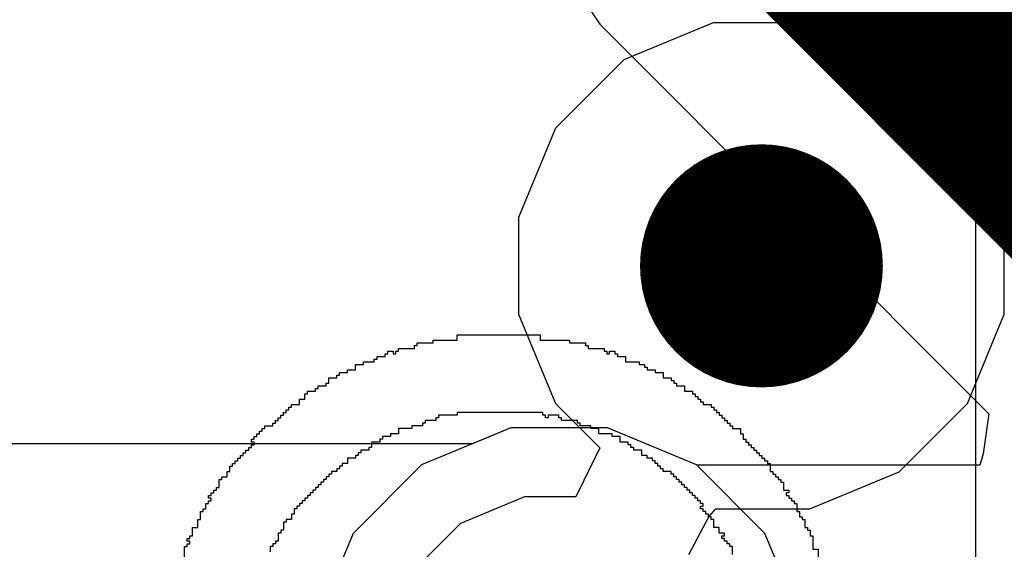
# Model space of a CAD drawing. Header units: millimetres. Extents: x -0.08 to 3.17, y -0.08 to 4.88.
# Tile 227 of 256: x 2.3 to 2.4, y 2.62 to 2.67. Entities that reach past the tile are written whole.
import ezdxf

# ---------------------------------------------------------------- set-up
doc = ezdxf.new("R2010")
doc.units = ezdxf.units.MM
doc.header["$MEASUREMENT"] = 0
for name, color, linetype in [('BottomLayer', 5, 'Continuous'), ('MidLayer1', 16, 'Continuous'), ('MidLayer2', 76, 'Continuous'), ('MultiLayer', 9, 'Continuous'), ('TopLayer', 1, 'Continuous'), ('TopOverlay', 2, 'Continuous'), ('ViaHoleLayer', 16, 'Continuous')]:
    doc.layers.add(name, color=color, linetype=linetype)

msp = doc.modelspace()

# ---------------------------------------------------------------- linework, layer by layer
at = {"layer": 'BottomLayer'}
for p, q in [((2.349616, 2.631888), (2.345888, 2.630344)), ((2.359014, 2.631888), (2.349616, 2.631888)), ((2.367696, 2.628292), (2.359014, 2.631888)), ((2.345888, 2.630344), (2.288567, 2.630344)), ((2.374341, 2.621647), (2.367696, 2.628292)), ((2.377937, 2.612965), (2.374341, 2.621647))]:
    msp.add_line(p, q, dxfattribs=at)
at = {"layer": 'BottomLayer', "const_width": 0.011811}
msp.add_lwpolyline([(2.368094, 2.647636, 1), (2.379905, 2.647636, 1)], format="xyb", close=True, dxfattribs=at)
at = {"layer": 'MidLayer1'}
for p, q in [((2.349616, 2.631888), (2.340934, 2.628292)), ((2.359014, 2.631888), (2.349616, 2.631888)), ((2.367696, 2.628292), (2.359014, 2.631888)), ((2.340934, 2.628292), (2.334289, 2.621647)), ((2.374341, 2.621647), (2.367696, 2.628292)), ((2.334289, 2.621647), (2.330693, 2.612965)), ((2.377937, 2.612965), (2.374341, 2.621647))]:
    msp.add_line(p, q, dxfattribs=at)
at = {"layer": 'MidLayer1', "const_width": 0.011811}
msp.add_lwpolyline([(2.368094, 2.647636, 1), (2.379905, 2.647636, 1)], format="xyb", close=True, dxfattribs=at)
at = {"layer": 'MidLayer2'}
for p, q in [((2.369301, 2.671258), (2.360619, 2.667662)), ((2.378699, 2.671258), (2.369301, 2.671258)), ((2.387381, 2.667662), (2.378699, 2.671258)), ((2.360619, 2.667662), (2.353974, 2.661017)), ((2.394026, 2.661017), (2.387381, 2.667662)), ((2.353974, 2.661017), (2.350378, 2.652335)), ((2.397622, 2.652335), (2.394026, 2.661017)), ((2.350378, 2.652335), (2.350378, 2.642937)), ((2.397622, 2.642937), (2.397622, 2.652335)), ((2.350378, 2.642937), (2.353974, 2.634255)), ((2.394026, 2.634255), (2.397622, 2.642937)), ((2.353974, 2.634255), (2.358283, 2.629946)), ((2.387381, 2.62761), (2.394026, 2.634255)), ((2.358283, 2.629946), (2.355963, 2.625195)), ((2.378699, 2.624014), (2.387381, 2.62761)), ((2.350947, 2.625195), (2.344725, 2.622618)), ((2.355963, 2.625195), (2.350947, 2.625195)), ((2.366944, 2.619579), (2.368894, 2.623248)), ((2.368894, 2.623248), (2.369579, 2.624014)), ((2.369579, 2.624014), (2.378699, 2.624014)), ((2.344725, 2.622618), (2.339963, 2.617856))]:
    msp.add_line(p, q, dxfattribs=at)
at = {"layer": 'MidLayer2', "const_width": 0.011811}
msp.add_lwpolyline([(2.368094, 2.647636, 1), (2.379905, 2.647636, 1)], format="xyb", close=True, dxfattribs=at)
at = {"layer": 'MultiLayer', "const_width": 0.011811}
msp.add_lwpolyline([(2.368094, 2.647636, 1), (2.379905, 2.647636, 1)], format="xyb", close=True, dxfattribs=at)
at = {"layer": 'TopLayer'}
for p, q in [((2.353487, 2.678278), (2.358272, 2.671115)), ((2.358272, 2.671115), (2.396119, 2.633269)), ((2.396119, 2.633269), (2.395578, 2.629378)), ((2.349616, 2.631888), (2.340934, 2.628292)), ((2.359014, 2.631888), (2.349616, 2.631888)), ((2.367696, 2.628292), (2.359014, 2.631888)), ((2.395578, 2.629378), (2.395242, 2.628269)), ((2.340934, 2.628292), (2.334289, 2.621647)), ((2.367719, 2.628269), (2.367696, 2.628292)), ((2.395242, 2.628269), (2.367719, 2.628269)), ((2.334289, 2.621647), (2.330693, 2.612965))]:
    msp.add_line(p, q, dxfattribs=at)
at = {"layer": 'TopLayer', "const_width": 0.019685}
msp.add_lwpolyline([(2.373884, 2.686726), (2.412221, 2.648389)], dxfattribs=at)
at = {"layer": 'TopLayer', "const_width": 0.011811}
msp.add_lwpolyline([(2.368094, 2.647636, 1), (2.379905, 2.647636, 1)], format="xyb", close=True, dxfattribs=at)
at = {"layer": 'TopOverlay'}
for p, q in [((2.394856, 2.551106), (2.394856, 2.704724)), ((2.342068, 2.640143), (2.342068, 2.640403)), ((2.342068, 2.640403), (2.344409, 2.640403)), ((2.344409, 2.640403), (2.344409, 2.640923)), ((2.344409, 2.640923), (2.35247, 2.640923)), ((2.35247, 2.640923), (2.35247, 2.640403)), ((2.35247, 2.640403), (2.35533, 2.640403)), ((2.35533, 2.640403), (2.35533, 2.640143)), ((2.337648, 2.639103), (2.337648, 2.639363)), ((2.337648, 2.639363), (2.338168, 2.639363)), ((2.338168, 2.639363), (2.338168, 2.639103)), ((2.338428, 2.639103), (2.338428, 2.639363)), ((2.338428, 2.639363), (2.338688, 2.639363)), ((2.338688, 2.639363), (2.338688, 2.639623)), ((2.338688, 2.639623), (2.340248, 2.639623)), ((2.340248, 2.639623), (2.340248, 2.639883)), ((2.340248, 2.639883), (2.340508, 2.639883)), ((2.340508, 2.639883), (2.340508, 2.640143)), ((2.340508, 2.640143), (2.342068, 2.640143)), ((2.35533, 2.640143), (2.356891, 2.640143)), ((2.356891, 2.640143), (2.356891, 2.639883)), ((2.356891, 2.639883), (2.357151, 2.639883)), ((2.357151, 2.639883), (2.357151, 2.639623)), ((2.357151, 2.639623), (2.358711, 2.639623)), ((2.358711, 2.639623), (2.358711, 2.639363)), ((2.358711, 2.639363), (2.358971, 2.639363)), ((2.358971, 2.639363), (2.358971, 2.639103)), ((2.359231, 2.639103), (2.359231, 2.639363)), ((2.359231, 2.639363), (2.359751, 2.639363)), ((2.359751, 2.639363), (2.359751, 2.639103)), ((2.336348, 2.638323), (2.336348, 2.638583)), ((2.336348, 2.638583), (2.336608, 2.638583)), ((2.336608, 2.638583), (2.336608, 2.638843)), ((2.336608, 2.638843), (2.337388, 2.638843)), ((2.337388, 2.638843), (2.337388, 2.639103)), ((2.337388, 2.639103), (2.337648, 2.639103)), ((2.338168, 2.639103), (2.338428, 2.639103)), ((2.358971, 2.639103), (2.359231, 2.639103)), ((2.359751, 2.639103), (2.360011, 2.639103)), ((2.360011, 2.639103), (2.360011, 2.638843)), ((2.360011, 2.638843), (2.360791, 2.638843)), ((2.360791, 2.638843), (2.360791, 2.638323)), ((2.333747, 2.637283), (2.333747, 2.637543)), ((2.333747, 2.637543), (2.334527, 2.637543)), ((2.334527, 2.637543), (2.334527, 2.638063)), ((2.334527, 2.638063), (2.335307, 2.638063)), ((2.335307, 2.638063), (2.335307, 2.638323)), ((2.335307, 2.638323), (2.336348, 2.638323)), ((2.360791, 2.638323), (2.362092, 2.638323)), ((2.362092, 2.638323), (2.362092, 2.638063)), ((2.362092, 2.638063), (2.362612, 2.638063)), ((2.362612, 2.638063), (2.362612, 2.637803)), ((2.362612, 2.637803), (2.362872, 2.637803)), ((2.362872, 2.637803), (2.362872, 2.637543)), ((2.362872, 2.637543), (2.363652, 2.637543)), ((2.363652, 2.637543), (2.363652, 2.637283)), ((2.331927, 2.636243), (2.331927, 2.636763)), ((2.331927, 2.636763), (2.332707, 2.636763)), ((2.332707, 2.636763), (2.332707, 2.637023)), ((2.332707, 2.637023), (2.332967, 2.637023)), ((2.332967, 2.637023), (2.332967, 2.637283)), ((2.332967, 2.637283), (2.333747, 2.637283)), ((2.363652, 2.637283), (2.364432, 2.637283)), ((2.364432, 2.637283), (2.364432, 2.636763)), ((2.364432, 2.636763), (2.365212, 2.636763)), ((2.365212, 2.636763), (2.365212, 2.636503)), ((2.365212, 2.636503), (2.365472, 2.636503)), ((2.365472, 2.636503), (2.365472, 2.636243)), ((2.330627, 2.635463), (2.330627, 2.635723)), ((2.330627, 2.635723), (2.330887, 2.635723)), ((2.330887, 2.635723), (2.330887, 2.635983)), ((2.330887, 2.635983), (2.331667, 2.635983)), ((2.331667, 2.635983), (2.331667, 2.636243)), ((2.331667, 2.636243), (2.331927, 2.636243)), ((2.365472, 2.636243), (2.365732, 2.636243)), ((2.365732, 2.636243), (2.365732, 2.635983)), ((2.365732, 2.635983), (2.366512, 2.635983)), ((2.366512, 2.635983), (2.366512, 2.635463)), ((2.329067, 2.634162), (2.329067, 2.634682)), ((2.329067, 2.634682), (2.329587, 2.634682)), ((2.329587, 2.634682), (2.329587, 2.635203)), ((2.329587, 2.635203), (2.329847, 2.635203)), ((2.329847, 2.635203), (2.329847, 2.635463)), ((2.329847, 2.635463), (2.330627, 2.635463)), ((2.366512, 2.635463), (2.367292, 2.635463)), ((2.367292, 2.635463), (2.367292, 2.635203)), ((2.367292, 2.635203), (2.367552, 2.635203)), ((2.367552, 2.635203), (2.367552, 2.634943)), ((2.367552, 2.634943), (2.367812, 2.634943)), ((2.367812, 2.634943), (2.367812, 2.634682)), ((2.367812, 2.634682), (2.368072, 2.634682)), ((2.368072, 2.634682), (2.368072, 2.634422)), ((2.327766, 2.633382), (2.327766, 2.633642)), ((2.327766, 2.633642), (2.328026, 2.633642)), ((2.328026, 2.633642), (2.328026, 2.633902)), ((2.328026, 2.633902), (2.328286, 2.633902)), ((2.328286, 2.633902), (2.328286, 2.634162)), ((2.328286, 2.634162), (2.329067, 2.634162)), ((2.368072, 2.634422), (2.368333, 2.634422)), ((2.368333, 2.634422), (2.368333, 2.634162)), ((2.368333, 2.634162), (2.369113, 2.634162)), ((2.369113, 2.634162), (2.369113, 2.633902)), ((2.369113, 2.633902), (2.369373, 2.633902)), ((2.369373, 2.633902), (2.369373, 2.633642)), ((2.369373, 2.633642), (2.369633, 2.633642)), ((2.369633, 2.633642), (2.369633, 2.633382)), ((2.326986, 2.632602), (2.326986, 2.632862)), ((2.326986, 2.632862), (2.327246, 2.632862)), ((2.327246, 2.632862), (2.327246, 2.633122)), ((2.327246, 2.633122), (2.327506, 2.633122)), ((2.327506, 2.633122), (2.327506, 2.633382)), ((2.327506, 2.633382), (2.327766, 2.633382)), ((2.342589, 2.632862), (2.342329, 2.632862)), ((2.342329, 2.632862), (2.342329, 2.632602)), ((2.344409, 2.633122), (2.342589, 2.633122)), ((2.342589, 2.633122), (2.342589, 2.632862)), ((2.35273, 2.633382), (2.344409, 2.633382)), ((2.344409, 2.633382), (2.344409, 2.633122)), ((2.35273, 2.633122), (2.35273, 2.633382)), ((2.35299, 2.633122), (2.35273, 2.633122)), ((2.35299, 2.632862), (2.35299, 2.633122)), ((2.35325, 2.632862), (2.35299, 2.632862)), ((2.35429, 2.633122), (2.35325, 2.633122)), ((2.35325, 2.633122), (2.35325, 2.632862)), ((2.35429, 2.632862), (2.35429, 2.633122)), ((2.35455, 2.632862), (2.35429, 2.632862)), ((2.35455, 2.632602), (2.35455, 2.632862)), ((2.369633, 2.633382), (2.369893, 2.633382)), ((2.369893, 2.633382), (2.369893, 2.633122)), ((2.369893, 2.633122), (2.370153, 2.633122)), ((2.370153, 2.633122), (2.370153, 2.632862)), ((2.370153, 2.632862), (2.370413, 2.632862)), ((2.370413, 2.632862), (2.370413, 2.632602)), ((2.325426, 2.631562), (2.325426, 2.631822)), ((2.325426, 2.631822), (2.325686, 2.631822)), ((2.325686, 2.631822), (2.325686, 2.632082)), ((2.325686, 2.632082), (2.326466, 2.632082)), ((2.326466, 2.632082), (2.326466, 2.632342)), ((2.326466, 2.632342), (2.326726, 2.632342)), ((2.326726, 2.632342), (2.326726, 2.632602)), ((2.326726, 2.632602), (2.326986, 2.632602)), ((2.339988, 2.631822), (2.338688, 2.631822)), ((2.338688, 2.631822), (2.338688, 2.631302)), ((2.341028, 2.632082), (2.339988, 2.632082)), ((2.339988, 2.632082), (2.339988, 2.631822)), ((2.341288, 2.632342), (2.341028, 2.632342)), ((2.341028, 2.632342), (2.341028, 2.632082)), ((2.342329, 2.632602), (2.341288, 2.632602)), ((2.341288, 2.632602), (2.341288, 2.632342)), ((2.356111, 2.632602), (2.35455, 2.632602)), ((2.356111, 2.632342), (2.356111, 2.632602)), ((2.356371, 2.632342), (2.356111, 2.632342)), ((2.356371, 2.632082), (2.356371, 2.632342)), ((2.357411, 2.632082), (2.356371, 2.632082)), ((2.357411, 2.631822), (2.357411, 2.632082)), ((2.358191, 2.631822), (2.357411, 2.631822)), ((2.358191, 2.631302), (2.358191, 2.631822)), ((2.370413, 2.632602), (2.370673, 2.632602)), ((2.370673, 2.632602), (2.370673, 2.632342)), ((2.370673, 2.632342), (2.370933, 2.632342)), ((2.370933, 2.632342), (2.370933, 2.632082)), ((2.370933, 2.632082), (2.371193, 2.632082)), ((2.371193, 2.632082), (2.371193, 2.631822)), ((2.371193, 2.631822), (2.371973, 2.631822)), ((2.371973, 2.631822), (2.371973, 2.631302)), ((2.324386, 2.630522), (2.324386, 2.630782)), ((2.324386, 2.630782), (2.324646, 2.630782)), ((2.324646, 2.630782), (2.324646, 2.631042)), ((2.324646, 2.631042), (2.324906, 2.631042)), ((2.324906, 2.631042), (2.324906, 2.631302)), ((2.324906, 2.631302), (2.325166, 2.631302)), ((2.325166, 2.631302), (2.325166, 2.631562)), ((2.325166, 2.631562), (2.325426, 2.631562)), ((2.337128, 2.630782), (2.336868, 2.630782)), ((2.336868, 2.630782), (2.336868, 2.630522)), ((2.337908, 2.631042), (2.337128, 2.631042)), ((2.337128, 2.631042), (2.337128, 2.630782)), ((2.338688, 2.631302), (2.337908, 2.631302)), ((2.337908, 2.631302), (2.337908, 2.631042)), ((2.359491, 2.631302), (2.358191, 2.631302)), ((2.359491, 2.631042), (2.359491, 2.631302)), ((2.360271, 2.631042), (2.359491, 2.631042)), ((2.360271, 2.630522), (2.360271, 2.631042)), ((2.371973, 2.631302), (2.372233, 2.631302)), ((2.372233, 2.631302), (2.372233, 2.630782)), ((2.372233, 2.630782), (2.372493, 2.630782)), ((2.372493, 2.630782), (2.372493, 2.630522)), ((2.324126, 2.629742), (2.324126, 2.630002)), ((2.324126, 2.630002), (2.324386, 2.630002)), ((2.324646, 2.630522), (2.324386, 2.630522)), ((2.324386, 2.630002), (2.324386, 2.630262)), ((2.324386, 2.630262), (2.324646, 2.630262)), ((2.324646, 2.630262), (2.324646, 2.630522)), ((2.336088, 2.630002), (2.335828, 2.630002)), ((2.335828, 2.630002), (2.335828, 2.629742)), ((2.336868, 2.630522), (2.336088, 2.630522)), ((2.336088, 2.630522), (2.336088, 2.630002)), ((2.361051, 2.630522), (2.360271, 2.630522)), ((2.361051, 2.630262), (2.361051, 2.630522)), ((2.361311, 2.630262), (2.361051, 2.630262)), ((2.361311, 2.630002), (2.361311, 2.630262)), ((2.361572, 2.630002), (2.361311, 2.630002)), ((2.361572, 2.629742), (2.361572, 2.630002)), ((2.372493, 2.630522), (2.372753, 2.630522)), ((2.372753, 2.630522), (2.372753, 2.630262)), ((2.372753, 2.630262), (2.373013, 2.630262)), ((2.373013, 2.630262), (2.373013, 2.630002)), ((2.373013, 2.630002), (2.373273, 2.630002)), ((2.373273, 2.630002), (2.373273, 2.629742)), ((2.323086, 2.628702), (2.323086, 2.628962)), ((2.323086, 2.628962), (2.323346, 2.628962)), ((2.323346, 2.628962), (2.323346, 2.629222)), ((2.323346, 2.629222), (2.323606, 2.629222)), ((2.323606, 2.629222), (2.323606, 2.629482)), ((2.323606, 2.629482), (2.323866, 2.629482)), ((2.323866, 2.629482), (2.323866, 2.629742)), ((2.323866, 2.629742), (2.324126, 2.629742)), ((2.334527, 2.628962), (2.333747, 2.628962)), ((2.333747, 2.628962), (2.333747, 2.628442)), ((2.334787, 2.629222), (2.334527, 2.629222)), ((2.334527, 2.629222), (2.334527, 2.628962)), ((2.335047, 2.629482), (2.334787, 2.629482)), ((2.334787, 2.629482), (2.334787, 2.629222)), ((2.335828, 2.629742), (2.335047, 2.629742)), ((2.335047, 2.629742), (2.335047, 2.629482)), ((2.362352, 2.629742), (2.361572, 2.629742)), ((2.362352, 2.629482), (2.362352, 2.629742)), ((2.362352, 2.629222), (2.362352, 2.629482)), ((2.362872, 2.629222), (2.362352, 2.629222)), ((2.362872, 2.628962), (2.362872, 2.629222)), ((2.363392, 2.628962), (2.362872, 2.628962)), ((2.363392, 2.628702), (2.363392, 2.628962)), ((2.373273, 2.629742), (2.373533, 2.629742)), ((2.373533, 2.629742), (2.373533, 2.629482)), ((2.373533, 2.629482), (2.373793, 2.629482)), ((2.373793, 2.629482), (2.373793, 2.629222)), ((2.373793, 2.629222), (2.374053, 2.629222)), ((2.374053, 2.629222), (2.374053, 2.628962)), ((2.374053, 2.628962), (2.374313, 2.628962)), ((2.374313, 2.628962), (2.374313, 2.628702)), ((2.322306, 2.627661), (2.322306, 2.628181)), ((2.322306, 2.628181), (2.322566, 2.628181)), ((2.322566, 2.628181), (2.322566, 2.628442)), ((2.322566, 2.628442), (2.322826, 2.628442)), ((2.322826, 2.628442), (2.322826, 2.628702)), ((2.322826, 2.628702), (2.323086, 2.628702)), ((2.332967, 2.627921), (2.332707, 2.627921)), ((2.332707, 2.627921), (2.332707, 2.627661)), ((2.333227, 2.628181), (2.332967, 2.628181)), ((2.332967, 2.628181), (2.332967, 2.627921)), ((2.333747, 2.628442), (2.333227, 2.628442)), ((2.333227, 2.628442), (2.333227, 2.628181)), ((2.363652, 2.628702), (2.363392, 2.628702)), ((2.363652, 2.628442), (2.363652, 2.628702)), ((2.363912, 2.628442), (2.363652, 2.628442)), ((2.363912, 2.628181), (2.363912, 2.628442)), ((2.364172, 2.628181), (2.363912, 2.628181)), ((2.364172, 2.627921), (2.364172, 2.628181)), ((2.364432, 2.627921), (2.364172, 2.627921)), ((2.364432, 2.627661), (2.364432, 2.627921)), ((2.374313, 2.628702), (2.374573, 2.628702)), ((2.374573, 2.628702), (2.374573, 2.628442)), ((2.374573, 2.628442), (2.374833, 2.628442)), ((2.374833, 2.628442), (2.374833, 2.627661)), ((2.321525, 2.626881), (2.321525, 2.627141)), ((2.321525, 2.627141), (2.322046, 2.627141)), ((2.322046, 2.627141), (2.322046, 2.627661)), ((2.322046, 2.627661), (2.322306, 2.627661)), ((2.331927, 2.627141), (2.331667, 2.627141)), ((2.331667, 2.627141), (2.331667, 2.626881)), ((2.332187, 2.627401), (2.331927, 2.627401)), ((2.331927, 2.627401), (2.331927, 2.627141)), ((2.332707, 2.627661), (2.332187, 2.627661)), ((2.332187, 2.627661), (2.332187, 2.627401)), ((2.365212, 2.627661), (2.364432, 2.627661)), ((2.365212, 2.627401), (2.365212, 2.627661)), ((2.365472, 2.627401), (2.365212, 2.627401)), ((2.365472, 2.627141), (2.365472, 2.627401)), ((2.365732, 2.627141), (2.365472, 2.627141)), ((2.365732, 2.626881), (2.365732, 2.627141)), ((2.374833, 2.627661), (2.375094, 2.627661)), ((2.375094, 2.627661), (2.375094, 2.627401)), ((2.375094, 2.627401), (2.375354, 2.627401)), ((2.375354, 2.627401), (2.375354, 2.627141)), ((2.375354, 2.627141), (2.375614, 2.627141)), ((2.375614, 2.627141), (2.375614, 2.626881)), ((2.321005, 2.625841), (2.321005, 2.626101)), ((2.321005, 2.626101), (2.321265, 2.626101)), ((2.321265, 2.626101), (2.321265, 2.626881)), ((2.321265, 2.626881), (2.321525, 2.626881)), ((2.330887, 2.626101), (2.330627, 2.626101)), ((2.330627, 2.626101), (2.330627, 2.625841)), ((2.331147, 2.626361), (2.330887, 2.626361)), ((2.330887, 2.626361), (2.330887, 2.626101)), ((2.331407, 2.626621), (2.331147, 2.626621)), ((2.331147, 2.626621), (2.331147, 2.626361)), ((2.331667, 2.626881), (2.331407, 2.626881)), ((2.331407, 2.626881), (2.331407, 2.626621)), ((2.365992, 2.626881), (2.365732, 2.626881)), ((2.365992, 2.626621), (2.365992, 2.626881)), ((2.366252, 2.626621), (2.365992, 2.626621)), ((2.366252, 2.626361), (2.366252, 2.626621)), ((2.366512, 2.626361), (2.366252, 2.626361)), ((2.366512, 2.626101), (2.366512, 2.626361)), ((2.366772, 2.626101), (2.366512, 2.626101)), ((2.366772, 2.625841), (2.366772, 2.626101)), ((2.375614, 2.626881), (2.375874, 2.626881)), ((2.375874, 2.626881), (2.375874, 2.626621)), ((2.375874, 2.626621), (2.376134, 2.626621)), ((2.376134, 2.626621), (2.376134, 2.625841)), ((2.320225, 2.625061), (2.320225, 2.625321)), ((2.320225, 2.625321), (2.320485, 2.625321)), ((2.320485, 2.625061), (2.320225, 2.625061)), ((2.320485, 2.625321), (2.320485, 2.625581)), ((2.320485, 2.625581), (2.320745, 2.625581)), ((2.320485, 2.624801), (2.320485, 2.625061)), ((2.320745, 2.625581), (2.320745, 2.625841)), ((2.320745, 2.625841), (2.321005, 2.625841)), ((2.329847, 2.625061), (2.329587, 2.625061)), ((2.329587, 2.625061), (2.329587, 2.624801)), ((2.330107, 2.625321), (2.329847, 2.625321)), ((2.329847, 2.625321), (2.329847, 2.625061)), ((2.330367, 2.625581), (2.330107, 2.625581)), ((2.330107, 2.625581), (2.330107, 2.625321)), ((2.330627, 2.625841), (2.330367, 2.625841)), ((2.330367, 2.625841), (2.330367, 2.625581)), ((2.367032, 2.625841), (2.366772, 2.625841)), ((2.367032, 2.625581), (2.367032, 2.625841)), ((2.367292, 2.625581), (2.367032, 2.625581)), ((2.367292, 2.625321), (2.367292, 2.625581)), ((2.367552, 2.625321), (2.367292, 2.625321)), ((2.367552, 2.625061), (2.367552, 2.625321)), ((2.367812, 2.625061), (2.367552, 2.625061)), ((2.367812, 2.624801), (2.367812, 2.625061)), ((2.376134, 2.625841), (2.376654, 2.625841)), ((2.376654, 2.625581), (2.376394, 2.625581)), ((2.376394, 2.625581), (2.376394, 2.625321)), ((2.376394, 2.625321), (2.376654, 2.625321)), ((2.376654, 2.625841), (2.376654, 2.625581)), ((2.376654, 2.625321), (2.376654, 2.625061)), ((2.376654, 2.625061), (2.376914, 2.625061)), ((2.376914, 2.625061), (2.376914, 2.624801)), ((2.319965, 2.624021), (2.319965, 2.624541)), ((2.319965, 2.624541), (2.320225, 2.624541)), ((2.320225, 2.624541), (2.320225, 2.624801)), ((2.320225, 2.624801), (2.320485, 2.624801)), ((2.329067, 2.624281), (2.328806, 2.624281)), ((2.328806, 2.624281), (2.328806, 2.624021)), ((2.329327, 2.624541), (2.329067, 2.624541)), ((2.329067, 2.624541), (2.329067, 2.624281)), ((2.329587, 2.624801), (2.329327, 2.624801)), ((2.329327, 2.624801), (2.329327, 2.624541)), ((2.368072, 2.624801), (2.367812, 2.624801)), ((2.368072, 2.624541), (2.368072, 2.624801)), ((2.368333, 2.624541), (2.368072, 2.624541)), ((2.368072, 2.624021), (2.368072, 2.624281)), ((2.368072, 2.624281), (2.368333, 2.624281)), ((2.368333, 2.624281), (2.368333, 2.624541)), ((2.376914, 2.624801), (2.377174, 2.624801)), ((2.377174, 2.624801), (2.377174, 2.624541)), ((2.377174, 2.624541), (2.377434, 2.624541)), ((2.377434, 2.624541), (2.377434, 2.623761)), ((2.319445, 2.622981), (2.319445, 2.623761)), ((2.319445, 2.623761), (2.319705, 2.623761)), ((2.319705, 2.623761), (2.319705, 2.624021)), ((2.319705, 2.624021), (2.319965, 2.624021)), ((2.328546, 2.623501), (2.328286, 2.623501)), ((2.328286, 2.623501), (2.328286, 2.622981)), ((2.328806, 2.624021), (2.328546, 2.624021)), ((2.328546, 2.624021), (2.328546, 2.623501)), ((2.368333, 2.624021), (2.368072, 2.624021)), ((2.368333, 2.623761), (2.368333, 2.624021)), ((2.368593, 2.623761), (2.368333, 2.623761)), ((2.368593, 2.623501), (2.368593, 2.623761)), ((2.368853, 2.623501), (2.368593, 2.623501)), ((2.368853, 2.623241), (2.368853, 2.623501)), ((2.369113, 2.623241), (2.368853, 2.623241)), ((2.369113, 2.622981), (2.369113, 2.623241)), ((2.377434, 2.623761), (2.377694, 2.623761)), ((2.377694, 2.623761), (2.377694, 2.623241)), ((2.377694, 2.623241), (2.377954, 2.623241)), ((2.377954, 2.623241), (2.377954, 2.622981)), ((2.318665, 2.62142), (2.318665, 2.6222)), ((2.318665, 2.6222), (2.319185, 2.6222)), ((2.319185, 2.6222), (2.319185, 2.622981)), ((2.319185, 2.622981), (2.319445, 2.622981)), ((2.327766, 2.622721), (2.327506, 2.622721)), ((2.327506, 2.622721), (2.327506, 2.621941)), ((2.328286, 2.622981), (2.327766, 2.622981)), ((2.327766, 2.622981), (2.327766, 2.622721)), ((2.369373, 2.622981), (2.369113, 2.622981)), ((2.369373, 2.6222), (2.369373, 2.622981)), ((2.369893, 2.6222), (2.369373, 2.6222)), ((2.369893, 2.621681), (2.369893, 2.6222)), ((2.377954, 2.622981), (2.378214, 2.622981)), ((2.378214, 2.622981), (2.378214, 2.6222)), ((2.378214, 2.6222), (2.378474, 2.6222)), ((2.378474, 2.6222), (2.378474, 2.621941)), ((2.318145, 2.6209), (2.318145, 2.62116)), ((2.318145, 2.62116), (2.318405, 2.62116)), ((2.318405, 2.62116), (2.318405, 2.62142)), ((2.318405, 2.62142), (2.318665, 2.62142)), ((2.327246, 2.621681), (2.326986, 2.621681)), ((2.326986, 2.621681), (2.326986, 2.6209)), ((2.327506, 2.621941), (2.327246, 2.621941)), ((2.327246, 2.621941), (2.327246, 2.621681)), ((2.370413, 2.621681), (2.369893, 2.621681)), ((2.370153, 2.62116), (2.370153, 2.62142)), ((2.370153, 2.62142), (2.370413, 2.62142)), ((2.370413, 2.62116), (2.370153, 2.62116)), ((2.370413, 2.62142), (2.370413, 2.621681)), ((2.370413, 2.6209), (2.370413, 2.62116)), ((2.378474, 2.621941), (2.378734, 2.621941)), ((2.378734, 2.621941), (2.378734, 2.62142)), ((2.378734, 2.62142), (2.378994, 2.62142)), ((2.378994, 2.62142), (2.378994, 2.62012)), ((2.317885, 2.61934), (2.317885, 2.62038)), ((2.317885, 2.62038), (2.318145, 2.62038)), ((2.318405, 2.6209), (2.318145, 2.6209)), ((2.318145, 2.62038), (2.318145, 2.62064)), ((2.318145, 2.62064), (2.318405, 2.62064)), ((2.318405, 2.62064), (2.318405, 2.6209)), ((2.326466, 2.62038), (2.326206, 2.62038)), ((2.326206, 2.62038), (2.326206, 2.61986)), ((2.326726, 2.62064), (2.326466, 2.62064)), ((2.326466, 2.62064), (2.326466, 2.62038)), ((2.326986, 2.6209), (2.326726, 2.6209)), ((2.326726, 2.6209), (2.326726, 2.62064)), ((2.370673, 2.6209), (2.370413, 2.6209)), ((2.370673, 2.62064), (2.370673, 2.6209)), ((2.370933, 2.62064), (2.370673, 2.62064)), ((2.370933, 2.62038), (2.370933, 2.62064)), ((2.371193, 2.62038), (2.370933, 2.62038)), ((2.371193, 2.6196), (2.371193, 2.62038)), ((2.378994, 2.62012), (2.379514, 2.62012)), ((2.379514, 2.62012), (2.379514, 2.61934))]:
    msp.add_line(p, q, dxfattribs=at)
at = {"layer": 'ViaHoleLayer', "const_width": 0.005906}
msp.add_lwpolyline([(2.371047, 2.647636, 1), (2.376952, 2.647636, 1)], format="xyb", close=True, dxfattribs=at)

doc.saveas('drawing.dxf')
